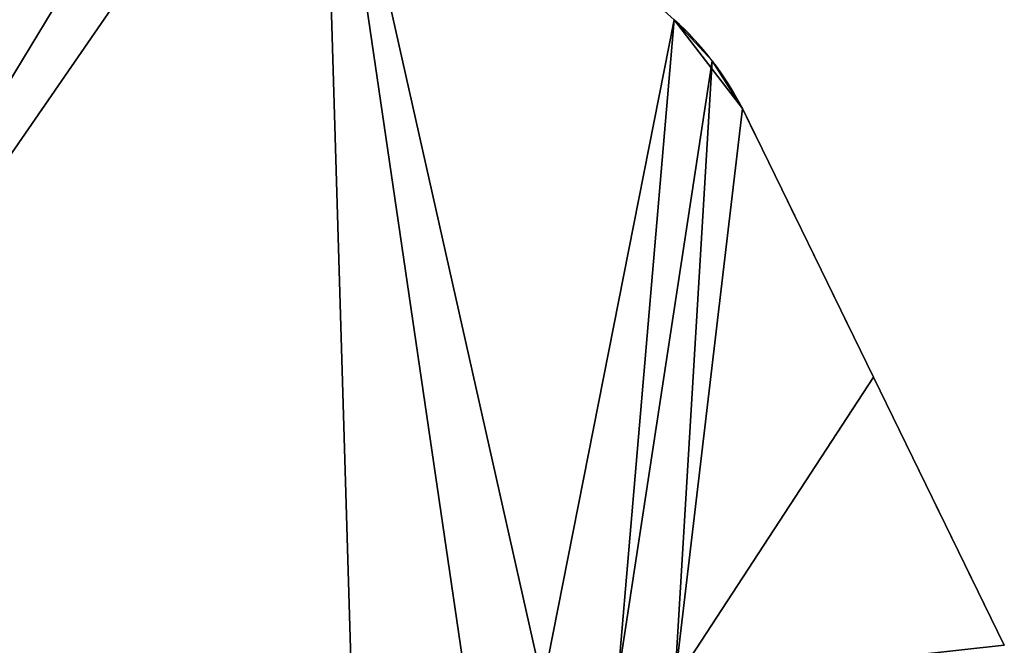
# Model space of a CAD drawing. Extents: x -164 to 115, y -163 to 163.
# Tile 13 of 14: x 54 to 111, y 79 to 115. Entities that reach past the tile are written whole.
import ezdxf

# ---------------------------------------------------------------- set-up
doc = ezdxf.new("R2010")
doc.units = 0
doc.header["$MEASUREMENT"] = 0
doc.layers.add('1', color=7, linetype='Continuous')

# ---------------------------------------------------------------- blocks, each defined once
blk = doc.blocks.new('UG_SURFACE_081')
at = {"layer": '1', "color": 253, "linetype": 'Continuous'}
for points in [[(60.519248, 143.229425, 55.244952), (30.285463, 143.229425, 60.785506), (31.637155, 76.414712, 69.1384)], [(31.637155, 76.414712, 69.1384), (67.995183, 136.49863, 54.277547), (60.519248, 143.229425, 55.244952)], [(71.125329, 133.680463, 53.657923), (67.995183, 136.49863, 54.277547), (31.637155, 76.414712, 69.1384)], [(31.637155, 76.414712, 69.1384), (72.849892, 76.414712, 59.396565), (71.125329, 133.680463, 53.657923)], [(91.480531, 115.354076, 49.628533), (71.125329, 133.680463, 53.657923), (83.890207, 76.865949, 56.3462)], [(79.525806, 76.414712, 57.818513), (83.890207, 76.865949, 56.3462), (71.125329, 133.680463, 53.657923)], [(71.125329, 133.680463, 53.657923), (72.849892, 76.414712, 59.396565), (79.525806, 76.414712, 57.818513)], [(83.890207, 76.865949, 56.3462), (88.226311, 77.247322, 54.819986), (91.480531, 115.354076, 49.628533)], [(93.678035, 112.980075, 49.116809), (91.480531, 115.354076, 49.628533), (88.226311, 77.247322, 54.819986)], [(88.226311, 77.247322, 54.819986), (91.509476, 77.090807, 53.653654), (93.678035, 112.980075, 49.116809)], [(95.421135, 110.225044, 48.80337), (93.678035, 112.980075, 49.116809), (91.509476, 77.090807, 53.653654)], [(91.509476, 77.090807, 53.653654), (102.999479, 94.679616, 47.582354), (95.421135, 110.225044, 48.80337)], [(110.558145, 79.174563, 45.838069), (102.999479, 94.679616, 47.582354), (91.509476, 77.090807, 53.653654)]]:
    blk.add_3dface(points, dxfattribs=at)
blk = doc.blocks.new('UG_SURFACE_086')
at = {"layer": '1', "color": 253, "linetype": 'Continuous'}
for points in [[(93.678035, 112.980075, -49.116809), (91.480531, 115.354076, -49.628533), (91.480531, 115.354076)], [(95.421135, 110.225044, -48.80337), (93.678035, 112.980075, -49.116809), (91.480531, 115.354076)], [(91.480531, 115.354076), (91.480531, 115.354076, 49.628533), (93.678035, 112.980075, 49.116809)], [(95.421135, 110.225044, 48.80337), (95.421135, 110.225044), (91.480531, 115.354076)], [(91.480531, 115.354076), (93.678035, 112.980075, 49.116809), (95.421135, 110.225044, 48.80337)], [(91.480531, 115.354076), (95.421135, 110.225044), (95.421135, 110.225044, -48.80337)]]:
    blk.add_3dface(points, dxfattribs=at)
blk = doc.blocks.new('UG_SURFACE_182')
at = {"layer": '1', "color": 253, "linetype": 'Continuous'}
for points in [[(31.637155, 76.414712, -69.1384), (30.285463, 143.229425, -60.785506), (60.519248, 143.229425, -55.244952)], [(60.519248, 143.229425, -55.244952), (67.995183, 136.49863, -54.277547), (31.637155, 76.414712, -69.1384)], [(31.637155, 76.414712, -69.1384), (67.995183, 136.49863, -54.277547), (71.125329, 133.680463, -53.657923)], [(71.125329, 133.680463, -53.657923), (72.849892, 76.414712, -59.396565), (31.637155, 76.414712, -69.1384)], [(79.525806, 76.414712, -57.818513), (72.849892, 76.414712, -59.396565), (71.125329, 133.680463, -53.657923)], [(83.890207, 76.865949, -56.3462), (71.125329, 133.680463, -53.657923), (91.480531, 115.354076, -49.628533)], [(71.125329, 133.680463, -53.657923), (83.890207, 76.865949, -56.3462), (79.525806, 76.414712, -57.818513)], [(91.480531, 115.354076, -49.628533), (88.226311, 77.247322, -54.819986), (83.890207, 76.865949, -56.3462)], [(88.226311, 77.247322, -54.819986), (91.480531, 115.354076, -49.628533), (93.678035, 112.980075, -49.116809)], [(93.678035, 112.980075, -49.116809), (91.509476, 77.090807, -53.653654), (88.226311, 77.247322, -54.819986)], [(91.509476, 77.090807, -53.653654), (93.678035, 112.980075, -49.116809), (95.421135, 110.225044, -48.80337)], [(95.421135, 110.225044, -48.80337), (102.999479, 94.679616, -47.582354), (91.509476, 77.090807, -53.653654)], [(91.509476, 77.090807, -53.653654), (102.999479, 94.679616, -47.582354), (110.558145, 79.174563, -45.838069)]]:
    blk.add_3dface(points, dxfattribs=at)
blk = doc.blocks.new('UG_SURFACE_193')
at = {"layer": '1', "color": 253, "linetype": 'Continuous'}
for points in [[(102.999479, 94.679616, -47.582354), (95.421135, 110.225044, -48.80337), (95.421135, 110.225044, 48.80337), (102.999479, 94.679616, 47.582354)], [(102.999479, 94.679616, 47.582354), (110.558145, 79.174563, 45.838069), (110.558145, 79.174563, -45.838069), (102.999479, 94.679616, -47.582354)]]:
    blk.add_3dface(points, dxfattribs=at)
blk = doc.blocks.new('UG_SURFACE_220')
at = {"layer": '1', "color": 253, "linetype": 'Continuous'}
for points in [[(47.54182, 154.913381, 50.836388), (52.30429, 150.625587, 53.001855), (43.601971, 158.460543, 44.21787)], [(43.601971, 158.460543, -44.21787), (43.601971, 158.460543, 44.21787), (52.30429, 150.625587, 53.001855), (52.30429, 150.625587, -53.001855)], [(43.663125, 158.405483, -44.983126), (43.601971, 158.460543, -44.21787), (47.54182, 154.913381, -50.836388)], [(43.601971, 158.460543, -44.21787), (52.30429, 150.625587, -53.001855), (47.54182, 154.913381, -50.836388)], [(47.54182, 154.913381, 50.836388), (43.601971, 158.460543, 44.21787), (43.663125, 158.405483, 44.983126)], [(43.663125, 158.405483, 44.983126), (44.328745, 157.806203, 47.369469), (45.572426, 156.686485, 49.272463), (47.54182, 154.913381, 50.836388)], [(47.54182, 154.913381, -50.836388), (45.572426, 156.686485, -49.272463), (44.328745, 157.806203, -47.369469), (43.663125, 158.405483, -44.983126)], [(58.806751, 144.771233, -55.344183), (57.100371, 146.307543, -55.125799), (52.30429, 150.625587, -53.001855), (52.30429, 150.625587, 53.001855)], [(52.30429, 150.625587, 53.001855), (67.995183, 136.49863, -54.277547), (60.519248, 143.229425, -55.244952)], [(52.30429, 150.625587, 53.001855), (60.519248, 143.229425, -55.244952), (58.806751, 144.771233, -55.344183)], [(67.995183, 136.49863, -54.277547), (52.30429, 150.625587, 53.001855), (57.100371, 146.307543, 55.125799), (58.806751, 144.771233, 55.344183)], [(58.806751, 144.771233, 55.344183), (60.519248, 143.229425, 55.244952), (67.995183, 136.49863, -54.277547)], [(60.519248, 143.229425, 55.244952), (67.995183, 136.49863, 54.277547), (67.995183, 136.49863, -54.277547)], [(67.995183, 136.49863, 54.277547), (91.480531, 115.354076, 49.628533), (91.480531, 115.354076, -49.628533), (67.995183, 136.49863, -54.277547)]]:
    blk.add_3dface(points, dxfattribs=at)

msp = doc.modelspace()

# ---------------------------------------------------------------- linework, layer by layer
at = {"layer": '1', "color": 43, "linetype": 'Continuous'}
for p, q in [((91.481, 115.354, 49.629), (91.481, 115.354, -49.629)), ((95.421, 110.225, 48.803), (95.421, 110.225, -48.803)), ((110.558, 79.175, 45.838), (110.558, 79.175, -45.838))]:
    msp.add_line(p, q, dxfattribs=at)
for points in [[(95.421, 110.225, 48.803), (94.415, 112.193, 48.943), (93.097, 113.898, 49.223), (91.481, 115.354, 49.629)], [(95.421, 110.225, -48.803), (94.415, 112.193, -48.943), (93.097, 113.898, -49.223), (91.481, 115.354, -49.629)], [(110.558, 79.175, -45.838), (105.526, 89.498, -47.177), (100.48, 99.848, -48.162), (95.421, 110.225, -48.803)], [(110.558, 79.175, 45.838), (105.526, 89.498, 47.177), (100.48, 99.848, 48.162), (95.421, 110.225, 48.803)]]:
    msp.add_open_spline(points, degree=3, dxfattribs=at)

# ---------------------------------------------------------------- block references
for name in ['UG_SURFACE_220', 'UG_SURFACE_081', 'UG_SURFACE_182', 'UG_SURFACE_086', 'UG_SURFACE_193']:
    msp.add_blockref(name, (0, 0))

doc.saveas('drawing.dxf')
